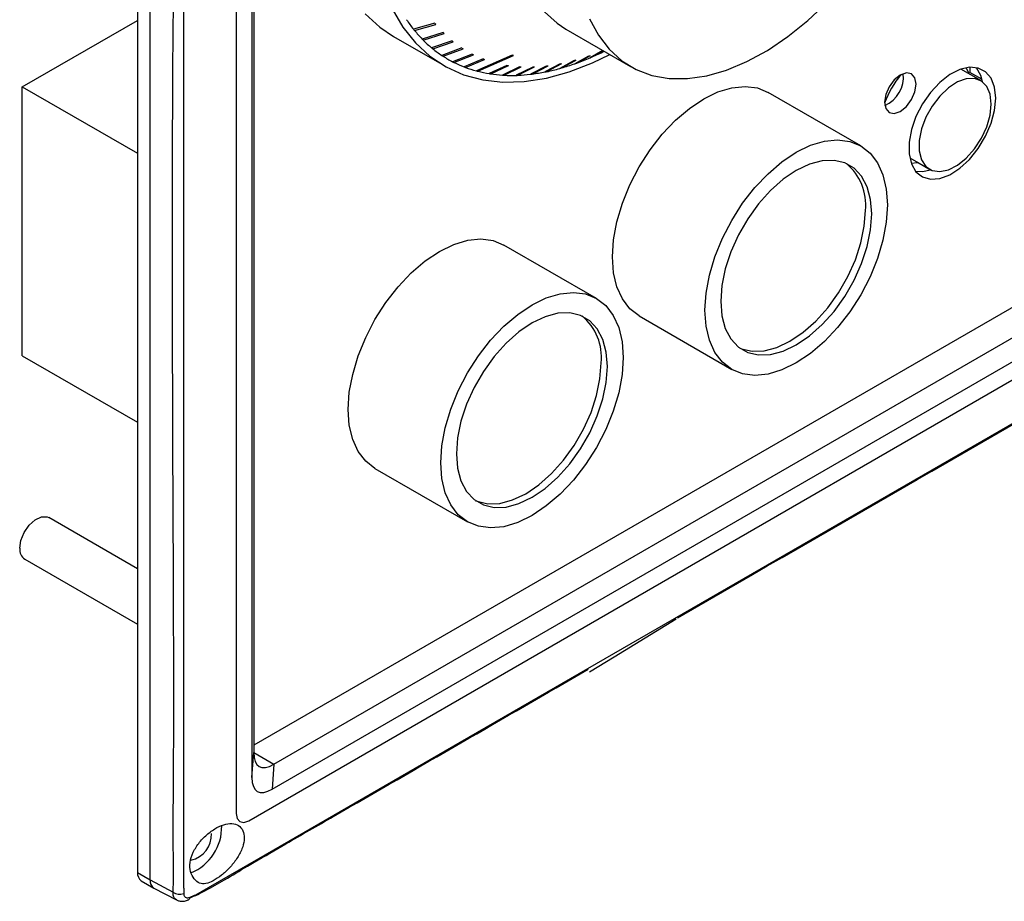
# Model space of a CAD drawing. Header units: millimetres. Extents: x 7099 to 9560, y -2357 to -1635.
# Tile 69 of 85: x 8859 to 8969, y -2150 to -2051. Entities that reach past the tile are written whole.
import ezdxf

# ---------------------------------------------------------------- set-up
doc = ezdxf.new("R2010")
doc.units = ezdxf.units.MM
doc.header["$LTSCALE"] = 3

msp = doc.modelspace()

# ---------------------------------------------------------------- linework, layer by layer
at = {"linetype": 'Continuous', "lineweight": 30}
for p, q in [((8886.9, -2137.69), (9150.35, -1985.61)), ((8871.76, -1987.05), (8871.76, -2147.09)), ((8873.17, -2147.9), (8873.17, -1987.86)), ((8882.86, -1993.46), (8882.86, -2140.43)), ((8884.63, -1995.47), (8884.63, -2136.38)), ((8884.83, -1995.58), (8884.83, -2133.58)), ((9117.43, -1998.5), (8884.83, -2132.77)), ((8887.1, -2134.89), (9121.19, -1999.76)), ((8858.82, -2058.78), (8871.76, -2051.31)), ((8905.18, -2051.61), (8902.78, -2052.3)), ((8902.89, -2052.44), (8905.29, -2051.76)), ((8919.89, -2052.29), (8927.18, -2056.49)), ((8900.55, -2053.13), (8906.21, -2056.39)), ((8906.11, -2052.67), (8903.75, -2053.41)), ((8903.87, -2053.53), (8906.23, -2052.79)), ((8907.12, -2053.6), (8904.81, -2054.39)), ((8904.94, -2054.5), (8907.25, -2053.71)), ((8908.21, -2054.41), (8905.95, -2055.24)), ((8906.1, -2055.33), (8908.35, -2054.51)), ((8924.07, -2054.7), (8922.63, -2055.52)), ((8922.84, -2055.42), (8924.1, -2054.71)), ((8909.37, -2055.1), (8907.18, -2055.96)), ((8907.33, -2056.03), (8909.53, -2055.17)), ((8910.61, -2055.65), (8908.48, -2056.54)), ((8908.64, -2056.6), (8910.78, -2055.71)), ((8913.86, -2055.23), (8909.85, -2056.99)), ((8910.02, -2057.03), (8914.03, -2055.27)), ((8914.03, -2055.27), (8913.86, -2055.23)), ((8920.85, -2055.83), (8919.22, -2056.72)), ((8919.43, -2056.66), (8921.05, -2055.77)), ((8922.46, -2055.32), (8920.92, -2056.18)), ((8921.12, -2056.11), (8922.67, -2055.24)), ((8913.28, -2056.37), (8911.28, -2057.29)), ((8911.46, -2057.32), (8913.46, -2056.4)), ((8914.71, -2056.53), (8912.78, -2057.46)), ((8912.96, -2057.47), (8914.89, -2056.54)), ((8916.18, -2056.56), (8914.32, -2057.48)), ((8914.52, -2057.48), (8916.37, -2056.55)), ((8917.7, -2056.45), (8915.92, -2057.37)), ((8916.11, -2057.35), (8917.9, -2056.42)), ((8919.26, -2056.2), (8917.55, -2057.11)), ((8917.75, -2057.07), (8919.46, -2056.16)), ((8966.53, -2058.08), (8964.3, -2056.79)), ((8965.31, -2056.58), (8965.31, -2057.16)), ((8966.64, -2057.92), (8965.31, -2057.16)), ((8858.82, -2089), (8858.82, -2058.78)), ((8858.82, -2058.78), (8871.76, -2066.25)), ((8953.04, -2065.41), (8942.65, -2059.41)), ((8884.28, -2141.25), (9016.51, -2064.91)), ((8958.55, -2066.75), (8960.78, -2068.04)), ((8958.71, -2067.36), (8959.42, -2067.29)), ((8960.9, -2068.15), (8959.42, -2067.29)), ((8960.59, -2067.97), (8960.62, -2067.95)), ((8923.34, -2082.56), (8912.95, -2076.56)), ((8928.15, -2084.53), (8938.54, -2090.53)), ((8858.82, -2089), (8871.76, -2096.47)), ((8898.45, -2101.67), (8908.85, -2107.67)), ((8871.76, -2112.94), (8861.8, -2107.19)), ((8859.1, -2111.87), (8871.76, -2119.18)), ((8884.63, -2136.38), (8884.83, -2133.58)), ((8884.83, -2133.58), (8887.1, -2134.89)), ((8887.1, -2134.89), (8886.9, -2137.69)), ((8871.76, -2147.09), (8873.17, -2147.9)), ((8872.17, -2148), (8873.59, -2148.82)), ((8873.17, -2147.9), (8875.76, -2149.29)), ((8873.61, -2148.83), (8876.14, -2150.15))]:
    msp.add_line(p, q, dxfattribs=at)
at = {"linetype": 'Continuous', "lineweight": 30, "flags": 128}
for points in [[(8878.32, -2149.57), (8878.32, -2149.57), (8879.73, -2148.76), (8885.39, -2145.49), (8908.02, -2132.43), (8998.53, -2080.19), (9157.22, -1988.57), (9157.22, -1988.57)], [(8876.92, -1990.03), (8876.92, -1990.03), (8876.92, -1991.67), (8876.92, -1998.2), (8876.92, -2024.33), (8876.92, -2128.85), (8876.92, -2139.92), (8876.92, -2148.74), (8876.92, -2148.74)], [(8922.58, -2051.14), (8923.57, -2052.99), (8924.78, -2054.56), (8926.19, -2055.84), (8927.8, -2056.82), (8929.58, -2057.49), (8931.51, -2057.83), (8933.57, -2057.84), (8935.73, -2057.53), (8937.96, -2056.89), (8940.25, -2055.94), (8942.55, -2054.68), (8944.85, -2053.14), (8947.11, -2051.32), (8949.31, -2049.25)], [(8900.4, -2050.03), (8901.6, -2052.07), (8903.02, -2053.84), (8904.63, -2055.33), (8906.44, -2056.53), (8908.42, -2057.42), (8910.56, -2057.99), (8912.84, -2058.25), (8915.23, -2058.19), (8917.72, -2057.81), (8920.28, -2057.11), (8922.9, -2056.1), (8924.86, -2055.15)], [(8917.49, -2050.35), (8918.91, -2051.64), (8919.89, -2052.29)], [(8897.36, -2050.57), (8898.98, -2052.06), (8900.55, -2053.13)], [(8968.21, -2060.05), (8968.08, -2058.83), (8967.69, -2057.82), (8967.07, -2057.09), (8966.24, -2056.67), (8965.26, -2056.58), (8964.18, -2056.83), (8963.05, -2057.41), (8961.93, -2058.28), (8960.89, -2059.4), (8959.98, -2060.7), (8959.25, -2062.13), (8958.75, -2063.59), (8958.48, -2065.01), (8958.48, -2066.32), (8958.75, -2067.44), (8959.25, -2068.32), (8959.98, -2068.9), (8960.89, -2069.16), (8961.93, -2069.07), (8963.05, -2068.66), (8964.18, -2067.93), (8965.26, -2066.93), (8966.24, -2065.71), (8967.07, -2064.33), (8967.69, -2062.88), (8968.08, -2061.43), (8968.21, -2060.05)], [(8965.22, -2057.32), (8964.93, -2056.67), (8964.91, -2056.63)], [(8966, -2056.61), (8966.5, -2057.48), (8966.7, -2058.19)], [(8959.26, -2058.48), (8959.13, -2057.77), (8958.74, -2057.33), (8958.17, -2057.22), (8957.49, -2057.46), (8956.82, -2058), (8956.24, -2058.78), (8955.86, -2059.66), (8955.73, -2060.52), (8955.86, -2061.22), (8956.24, -2061.66), (8956.82, -2061.78), (8957.49, -2061.54), (8958.17, -2060.99), (8958.74, -2060.22), (8959.13, -2059.34), (8959.26, -2058.48)], [(8967.72, -2060.71), (8967.59, -2059.62), (8967.22, -2058.74), (8966.62, -2058.13), (8965.83, -2057.84), (8964.91, -2057.87), (8963.91, -2058.22), (8962.89, -2058.89), (8961.92, -2059.81), (8961.06, -2060.94), (8960.37, -2062.2), (8959.87, -2063.51), (8959.62, -2064.8), (8959.62, -2065.97), (8959.87, -2066.97), (8960.37, -2067.72), (8961.06, -2068.17), (8961.92, -2068.3), (8962.89, -2068.11), (8963.91, -2067.6), (8964.91, -2066.8), (8965.83, -2065.76), (8966.62, -2064.56), (8967.22, -2063.26), (8967.59, -2061.95), (8967.72, -2060.71)], [(8925.15, -2077.89), (8925.27, -2075.97), (8925.65, -2073.94), (8926.26, -2071.87), (8927.1, -2069.8), (8928.15, -2067.78), (8929.37, -2065.87), (8930.74, -2064.11), (8932.23, -2062.54), (8933.8, -2061.2), (8935.4, -2060.13), (8937, -2059.35), (8938.57, -2058.88), (8940.05, -2058.73), (8941.43, -2058.91), (8942.65, -2059.41)], [(8935.54, -2083.89), (8935.67, -2081.97), (8936.04, -2079.94), (8936.66, -2077.87), (8937.5, -2075.8), (8938.54, -2073.79), (8939.77, -2071.87), (8941.14, -2070.11), (8942.63, -2068.54), (8944.19, -2067.2), (8945.79, -2066.13), (8947.4, -2065.35), (8948.96, -2064.88), (8950.45, -2064.74), (8951.82, -2064.91), (8953.04, -2065.41), (8954.09, -2066.22), (8954.93, -2067.32), (8955.54, -2068.68), (8955.92, -2070.27), (8956.05, -2072.05), (8955.92, -2073.98), (8955.54, -2076), (8954.93, -2078.07), (8954.09, -2080.14), (8953.04, -2082.16), (8951.82, -2084.07), (8950.45, -2085.83), (8948.96, -2087.4), (8947.4, -2088.74), (8945.79, -2089.81), (8944.19, -2090.59), (8942.63, -2091.06), (8941.14, -2091.21), (8939.77, -2091.03), (8938.54, -2090.53), (8937.5, -2089.72), (8936.66, -2088.62), (8936.04, -2087.26), (8935.67, -2085.67), (8935.54, -2083.89)], [(8954.28, -2073.07), (8954.15, -2071.45), (8953.77, -2070.02), (8953.14, -2068.83), (8952.29, -2067.92), (8951.25, -2067.32), (8950.04, -2067.04), (8948.7, -2067.09), (8947.27, -2067.47), (8945.79, -2068.17), (8944.32, -2069.17), (8942.89, -2070.44), (8941.55, -2071.94), (8940.34, -2073.61), (8939.29, -2075.43), (8938.45, -2077.31), (8937.82, -2079.22), (8937.44, -2081.09), (8937.31, -2082.87), (8937.44, -2084.5), (8937.82, -2085.93), (8938.45, -2087.11), (8939.29, -2088.02), (8940.34, -2088.63), (8941.55, -2088.91), (8942.89, -2088.85), (8944.32, -2088.47), (8945.79, -2087.77), (8947.27, -2086.77), (8948.7, -2085.5), (8950.04, -2084.01), (8951.25, -2082.33), (8952.29, -2080.52), (8953.14, -2078.63), (8953.77, -2076.72), (8954.15, -2074.85), (8954.28, -2073.07)], [(8960.9, -2068.15), (8959.98, -2068.34), (8959.25, -2068.31)], [(8939.45, -2088.14), (8939.63, -2088.22), (8940.84, -2088.5), (8942.18, -2088.45), (8943.61, -2088.06), (8945.09, -2087.36), (8946.56, -2086.36), (8947.99, -2085.1), (8949.33, -2083.6), (8950.54, -2081.92), (8951.59, -2080.11), (8952.44, -2078.22), (8953.06, -2076.31), (8953.44, -2074.44), (8953.57, -2072.67)], [(8895.45, -2095.03), (8895.57, -2093.11), (8895.95, -2091.09), (8896.57, -2089.01), (8897.41, -2086.95), (8898.45, -2084.93), (8899.67, -2083.02), (8901.05, -2081.25), (8902.53, -2079.68), (8904.1, -2078.35), (8905.7, -2077.28), (8907.3, -2076.5), (8908.87, -2076.03), (8910.36, -2075.88), (8911.73, -2076.06), (8912.95, -2076.56)], [(8928.15, -2084.53), (8928.15, -2084.53), (8927.1, -2083.72), (8926.26, -2082.62), (8925.65, -2081.26), (8925.27, -2079.67), (8925.15, -2077.89)], [(8905.84, -2101.04), (8905.97, -2099.11), (8906.34, -2097.09), (8906.96, -2095.02), (8907.8, -2092.95), (8908.85, -2090.93), (8910.07, -2089.02), (8911.44, -2087.25), (8912.93, -2085.69), (8914.49, -2084.35), (8916.1, -2083.28), (8917.7, -2082.5), (8919.26, -2082.03), (8920.75, -2081.88), (8922.12, -2082.06), (8923.35, -2082.56), (8924.39, -2083.37), (8925.23, -2084.47), (8925.85, -2085.83), (8926.22, -2087.42), (8926.35, -2089.2), (8926.22, -2091.12), (8925.85, -2093.15), (8925.23, -2095.22), (8924.39, -2097.29), (8923.35, -2099.3), (8922.12, -2101.22), (8920.75, -2102.98), (8919.26, -2104.55), (8917.7, -2105.88), (8916.1, -2106.96), (8914.49, -2107.74), (8912.93, -2108.21), (8911.44, -2108.35), (8910.07, -2108.17), (8908.85, -2107.67), (8907.8, -2106.86), (8906.96, -2105.77), (8906.34, -2104.4), (8905.97, -2102.81), (8905.84, -2101.04)], [(8924.58, -2090.22), (8924.45, -2088.59), (8924.07, -2087.16), (8923.44, -2085.98), (8922.6, -2085.07), (8921.55, -2084.46), (8920.34, -2084.18), (8919, -2084.23), (8917.57, -2084.62), (8916.1, -2085.32), (8914.62, -2086.32), (8913.19, -2087.58), (8911.85, -2089.08), (8910.64, -2090.76), (8909.6, -2092.57), (8908.75, -2094.46), (8908.12, -2096.37), (8907.74, -2098.24), (8907.61, -2100.01), (8907.74, -2101.64), (8908.12, -2103.07), (8908.75, -2104.26), (8909.6, -2105.17), (8910.64, -2105.77), (8911.85, -2106.05), (8913.19, -2106), (8914.62, -2105.62), (8916.1, -2104.91), (8917.57, -2103.92), (8919, -2102.65), (8920.34, -2101.15), (8921.55, -2099.47), (8922.6, -2097.66), (8923.44, -2095.77), (8924.07, -2093.86), (8924.45, -2091.99), (8924.58, -2090.22)], [(8909.75, -2105.29), (8909.93, -2105.36), (8911.15, -2105.64), (8912.49, -2105.59), (8913.91, -2105.21), (8915.39, -2104.51), (8916.86, -2103.51), (8918.29, -2102.24), (8919.63, -2100.74), (8920.84, -2099.07), (8921.89, -2097.25), (8922.74, -2095.37), (8923.36, -2093.46), (8923.74, -2091.59), (8923.87, -2089.81)], [(8898.45, -2101.67), (8898.45, -2101.67), (8897.41, -2100.86), (8896.57, -2099.76), (8895.95, -2098.4), (8895.57, -2096.81), (8895.45, -2095.03)], [(8858.54, -2110.63), (8858.67, -2109.76), (8859.04, -2108.86), (8859.59, -2108.05), (8860.27, -2107.44), (8860.97, -2107.11), (8861.6, -2107.11), (8861.8, -2107.19)], [(8932.29, -2118.59), (8925.32, -2122.87), (8922.58, -2124.55)], [(8882.86, -2140.43), (8882.97, -2141), (8883.28, -2141.35), (8883.73, -2141.44), (8884.28, -2141.25)]]:
    msp.add_lwpolyline(points, dxfattribs=at)
at = {"linetype": 'Continuous', "lineweight": 30}
for centre, radius, start, end in [((8914.96, -2042.63), 15.56, 213.5873, 218.457), ((8914.48, -2043), 14.95, 218.4788, 219.1733), ((8914.1, -2043.32), 14.45, 219.155, 224.2699), ((8916.42, -2042.68), 14.36, 218.4719, 219.1953), ((8914.16, -2043.25), 14.54, 224.3075, 225.0064), ((8913.54, -2043.87), 13.67, 224.9985, 230.3086), ((8915.34, -2043.67), 12.89, 224.2613, 225.0498), ((8915.1, -2043.98), 12.51, 230.3001, 231.1007), ((8912.99, -2044.53), 12.81, 230.3022, 231.0837), ((8913.25, -2044.22), 13.22, 231.0613, 236.4901), ((8915.39, -2043.57), 13.01, 236.4984, 237.2622), ((8910.15, -2026.33), 31.74, 293.5725, 296.317), ((8913.41, -2043.97), 13.52, 236.5128, 237.2478), ((8913.16, -2044.35), 13.06, 237.2588, 242.7309), ((8913.24, -2044.2), 13.23, 242.7353, 243.4862), ((8914.95, -2044.29), 12.16, 242.7023, 243.5192), ((8915.11, -2043.99), 12.5, 248.8909, 249.6917), ((8914.77, -2033.79), 22.85, 285.4162, 285.9512), ((8911.36, -2029.14), 28.69, 289.9044, 293.1431), ((8913.81, -2030.76), 26.04, 289.4033, 289.8902), ((8910.84, -2027.88), 30.04, 293.118, 293.5551), ((8913.23, -2044.21), 13.21, 243.4978, 248.9291), ((8913.32, -2043.97), 13.47, 248.9197, 249.663), ((8913.39, -2043.77), 13.68, 249.6841, 254.9891), ((8913.5, -2043.4), 14.07, 254.9751, 255.6976), ((8913.59, -2043.02), 14.46, 255.721, 260.8346), ((8915.58, -2042.23), 14.33, 260.7935, 261.5182), ((8915.7, -2040.94), 15.62, 266.3639, 267.047), ((8915.72, -2040.15), 16.41, 271.6055, 272.2759), ((8913.34, -2035.75), 21.77, 281.154, 281.6957), ((8915.56, -2037.78), 18.79, 276.5429, 277.1486), ((8913.06, -2034.44), 23.12, 281.7232, 285.4628), ((8912.66, -2032.96), 24.64, 285.4372, 285.9333), ((8915.23, -2035.76), 20.84, 281.1435, 281.7094), ((8912.34, -2031.88), 25.77, 285.9622, 289.4403), ((8911.85, -2030.47), 27.26, 289.4157, 289.8807), ((8913.67, -2042.53), 14.96, 260.8135, 261.5078), ((8913.75, -2041.94), 15.55, 261.5335, 266.4055), ((8913.82, -2040.96), 16.54, 266.3829, 267.0281), ((8913.83, -2040.53), 16.97, 267.0661, 271.6628), ((8913.83, -2040.04), 17.46, 271.6289, 272.2593), ((8913.77, -2038.8), 18.69, 272.2809, 276.5912), ((8913.67, -2037.83), 19.67, 276.5564, 277.1351), ((8913.53, -2036.75), 20.75, 277.1674, 281.1861), ((8966.07, -2064.45), 11.04, 140.3617, 159.6302), ((8954.37, -2057.69), 3.47, 293.5825, 6.4226), ((8947.58, -2072.03), 6.03, 353.9533, 50.2825), ((8917.88, -2089.17), 6.03, 353.9533, 50.2825), ((8859.8, -2110.81), 1.27, 172.0773, 236.6096), ((8875.67, -2141.96), 5.56, 292.2033, 1.3959), ((8877.2, -2142.85), 2.88, 281.4559, 3.0698), ((8872.88, -2147.13), 1.12, 177.7343, 230.9519), ((8874.14, -2148.01), 0.976, 173.5121, 237.0844), ((8874.12, -2148.03), 0.95, 172.5362, 238.0603), ((8876.52, -2148.05), 1.46, 238.3004, 287.3138), ((8877.33, -2149.82), 0.344, 285.1239, 354.8889)]:
    msp.add_arc(centre, radius, start, end, dxfattribs=at)
for centre in [(8890.33, -2126.68), (8890.13, -2129.48)]:
    msp.add_ellipse(centre, major_axis=(4.9, 8.49), ratio=0.294623, start_param=2.66973, end_param=3.613395, dxfattribs=at)
for points, knots in [([(8875.76, -2149.29), (8875.79, -2148.52), (8875.86, -2146.98), (8875.75, -2143.76), (8875.88, -2131.86), (8875.75, -2100.31), (8875.59, -2066.27), (8875.93, -2038.03), (8876.37, -2026.08), (8876.67, -2014.06), (8876.67, -2001.87), (8876.06, -1993.46), (8875.76, -1989.25)], [0, 0, 0, 0, 0.014808, 0.029652, 0.059321, 0.239135, 0.619433, 0.695576, 0.771823, 0.848015, 0.924042, 1, 1, 1, 1]), ([(8932.45, -2118.45), (8968.34, -2097.75), (9028.64, -2062.98), (9100.91, -2021.09), (9139.24, -1999.19), (9153.46, -1990.82), (9155.99, -1989.44), (9156.8, -1988.84), (9157.01, -1988.69)], [0, 0, 0, 0, 0.4790496, 0.8046637, 0.9674708, 0.9878217, 0.9968324, 1, 1, 1, 1]), ([(8884.88, -2145.92), (8886.06, -2145.23), (8889.01, -2143.52), (8901.55, -2136.3), (8912.87, -2129.75), (8922.41, -2124.24)], [0, 0, 0, 0, 0.094726, 0.237222, 1, 1, 1, 1]), ([(8883.75, -2143.48), (8883.75, -2143.16), (8883.75, -2142.52), (8883.3, -2141.85), (8882.61, -2141.52), (8881.72, -2141.58), (8880.7, -2141.98), (8879.65, -2142.7), (8878.7, -2143.65), (8877.98, -2144.78), (8877.62, -2145.94), (8877.67, -2146.99), (8878.11, -2147.85), (8878.72, -2148.33), (8879.44, -2148.38), (8880.25, -2148.05), (8881.2, -2147.43), (8882.13, -2146.57), (8882.95, -2145.54), (8883.55, -2144.46), (8883.69, -2143.79), (8883.75, -2143.48)], [0, 0, 0, 0, 0.052715, 0.105442, 0.158235, 0.211573, 0.264217, 0.317257, 0.371459, 0.426518, 0.480668, 0.532743, 0.583906, 0.636892, 0.689112, 0.740883, 0.792576, 0.843887, 0.896704, 0.951351, 1, 1, 1, 1]), ([(8877.62, -2149.96), (8878.23, -2149.68), (8879.6, -2149.03), (8881.74, -2147.81), (8883.5, -2146.72), (8884.62, -2146.07), (8884.88, -2145.92)], [0, 0, 0, 0, 0.229786, 0.524328, 0.891313, 1, 1, 1, 1]), ([(8876.92, -2148.74), (8876.92, -2148.74), (8877.02, -2148.92), (8876.99, -2149.18), (8876.96, -2149.45)], [0, 0, 0, 0, 0.000072, 1, 1, 1, 1]), ([(8876.15, -2150.14), (8876.08, -2150.09), (8875.9, -2149.99), (8875.77, -2149.68), (8875.76, -2149.41), (8875.76, -2149.29)], [0, 0, 0, 0, 0.296992, 0.706926, 1, 1, 1, 1]), ([(8876.96, -2149.45), (8876.96, -2149.5), (8876.97, -2149.64), (8877.06, -2149.8), (8877.21, -2149.91), (8877.42, -2149.93), (8877.59, -2149.88), (8877.67, -2149.85)], [0, 0, 0, 0, 0.149049, 0.361536, 0.576374, 0.790342, 1, 1, 1, 1]), ([(8877.67, -2149.85), (8877.9, -2149.75), (8878.13, -2149.64), (8878.32, -2149.57), (8878.32, -2149.57)], [0, 0, 0, 0, 0.9999314, 1, 1, 1, 1]), ([(8876.15, -2150.14), (8876.26, -2150.19), (8876.49, -2150.31), (8876.93, -2150.31), (8877.27, -2150.24), (8877.45, -2150.14), (8877.48, -2150.13)], [0, 0, 0, 0, 0.242253, 0.570962, 0.921068, 1, 1, 1, 1])]:
    msp.add_open_spline(points, degree=3, knots=knots, dxfattribs=at)

doc.saveas('drawing.dxf')
